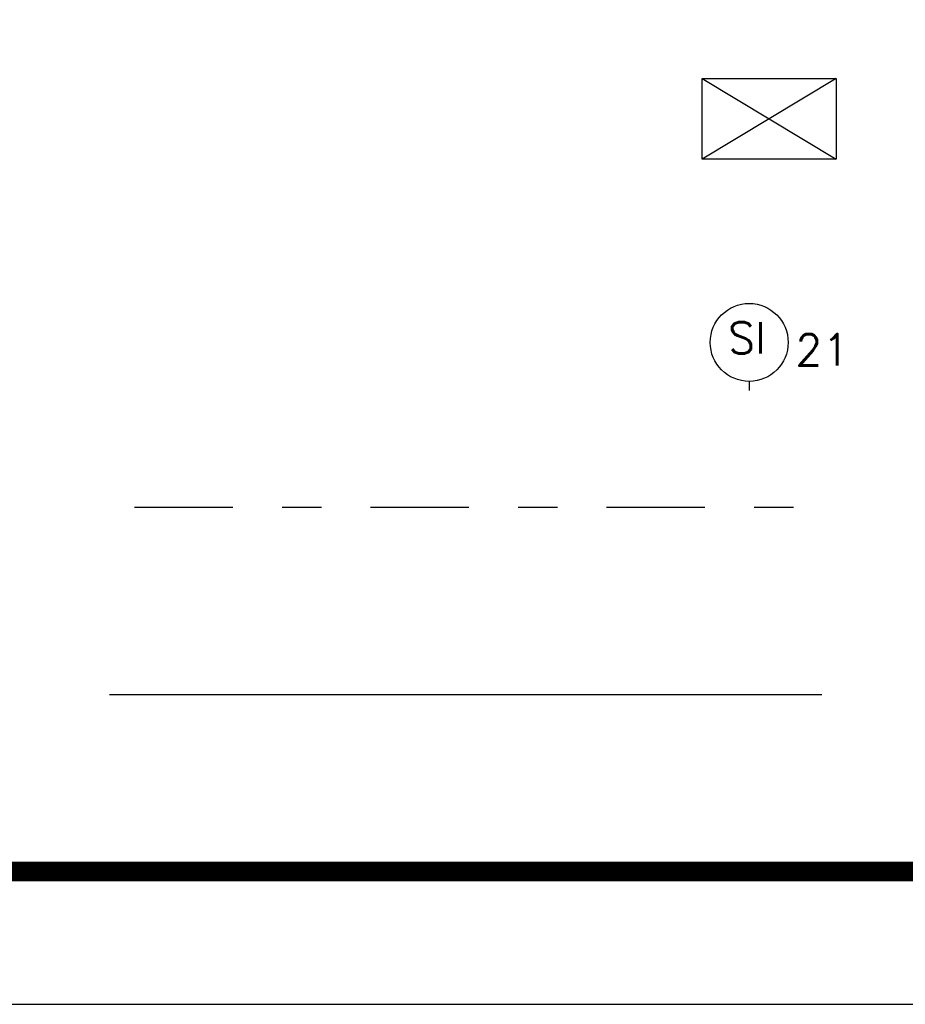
# Model space of a CAD drawing. Extents: x 40.7 to 137.4, y -250.8 to -221.5.
# Tile 177 of 256: x 69.8 to 72.1, y -250.8 to -248.3. Entities that reach past the tile are written whole.
import ezdxf
from ezdxf.enums import TextEntityAlignment as Align

# ---------------------------------------------------------------- set-up
doc = ezdxf.new("R2010")
doc.units = 0
doc.header["$MEASUREMENT"] = 0
doc.linetypes.add('DASHDOT2', pattern=[0.5, 0.25, -0.125, 0, -0.125])
doc.layers.get('0').update_dxf_attribs({"linetype": 'CONTINUOUS'})
for name, color, linetype in [('AC-FRIGORÍFICA', 20, 'DASHDOT2'), ('LINHA', 40, 'CONTINUOUS'), ('PRANCHA', 8, 'CONTINUOUS'), ('TOMADAS_GERAIS', 1, 'CONTINUOUS')]:
    doc.layers.add(name, color=color, linetype=linetype)
doc.styles.add('ROMANS', font='romans')

msp = doc.modelspace()

# ---------------------------------------------------------------- linework, layer by layer
at = {"color": 5}
msp.add_line((70.0489, -250.0443), (71.8596, -250.0443), dxfattribs=at)
at = {"layer": 'AC-FRIGORÍFICA'}
msp.add_line((70.1122, -249.568), (71.8826, -249.568), dxfattribs=at)
at = {"layer": 'LINHA'}
for p, q in [((71.5553, -248.4783), (71.8956, -248.6832)), ((71.8956, -248.4783), (71.5553, -248.6832))]:
    msp.add_line(p, q, dxfattribs=at)
msp.add_lwpolyline([(71.5553, -248.4783), (71.8956, -248.4783), (71.8956, -248.6832), (71.5553, -248.6832)], close=True, dxfattribs=at)
at = {"layer": 'PRANCHA'}
msp.add_line((49.511, -250.8315), (91.6921, -250.8315), dxfattribs=at)
at = {"layer": 'PRANCHA', "const_width": 0.0506}
msp.add_lwpolyline([(50.3546, -221.794), (50.3546, -250.494), (91.3546, -250.494), (91.3546, -221.794), (50.3546, -221.794)], dxfattribs=at)
at = {"layer": 'TOMADAS_GERAIS'}
msp.add_line((71.6753, -249.2713), (71.6753, -249.2483), dxfattribs=at)
msp.add_circle((71.6746, -249.1493), 0.099, dxfattribs=at)

# ---------------------------------------------------------------- texts
at = {"layer": 'TOMADAS_GERAIS', "style": 'ROMANS', "flags": 8}
for tag, p in [('SI', (71.6687, -249.1375)), ('21', (71.8606, -249.1681))]:
    msp.add_attdef(tag, text='', height=0.08, dxfattribs=at).set_placement(p, align=Align.MIDDLE_CENTER)

doc.saveas('drawing.dxf')
